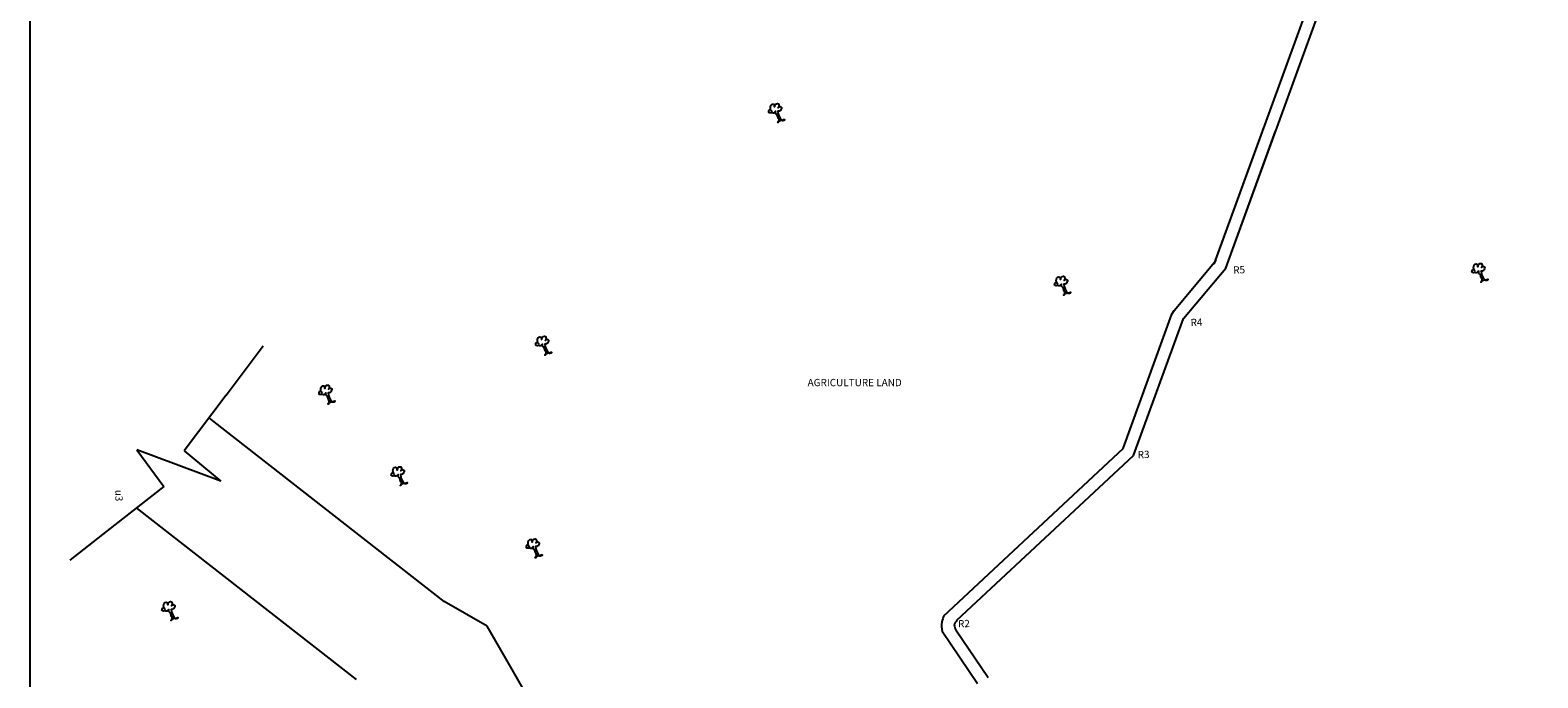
# Model space of a CAD drawing. Header units: millimetres. Extents: x 154457 to 290805, y -218692 to -102062.
# Tile 2 of 3: x 166582 to 167616, y -216797 to -216353. Entities that reach past the tile are written whole.
import ezdxf

# ---------------------------------------------------------------- set-up
doc = ezdxf.new("R2010")
doc.units = ezdxf.units.MM
doc.header["$LTSCALE"] = 10
doc.header["$MEASUREMENT"] = 0
doc.layers.add('text', color=7, linetype='Continuous')
doc.styles.get("Standard").update_dxf_attribs({"font": 'arial_0.ttf', "height": 5})

msp = doc.modelspace()

# ---------------------------------------------------------------- linework, layer by layer
at = {"color": 0, "start_tangent": (-0.3055762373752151, 0.9521676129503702), "end_tangent": (-0.3055762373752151, 0.9521676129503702)}
for points in [[(167095.0277129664, -216416.5426094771), (167096.5368864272, -216415.4696521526), (167099.6713217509, -216414.7156823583), (167097.7268107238, -216415.1506646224), (167096.6529748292, -216414.1357063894), (167094.8535783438, -216409.1769053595), (167094.8535783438, -216408.9294799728), (167095.4341536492, -216408.9294799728), (167096.9433271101, -216407.8275236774), (167097.3786646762, -216406.3195840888), (167096.856258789, -216405.797604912), (167095.6953565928, -216405.797604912), (167095.1729507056, -216406.4355799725), (167095.5792661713, -216405.7686070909), (167095.5792661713, -216404.7826466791), (167095.201972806, -216403.7676872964), (167093.8379138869, -216403.7676872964), (167092.8801684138, -216404.7536477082), (167092.5609212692, -216405.8846018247), (167092.5609212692, -216405.1016330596), (167092.0385153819, -216404.1446716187), (167090.9066352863, -216404.1446716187), (167089.8328014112, -216405.5656142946), (167089.8328014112, -216407.3055445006), (167090.2021556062, -216408.3294290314), (167090.6454323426, -216408.7264871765), (167090.2021556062, -216408.3294290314), (167089.6296426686, -216407.6245320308), (167088.9040800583, -216408.2045091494), (167088.9040800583, -216409.9734371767), (167090.7034765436, -216409.9734371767), (167092.5318991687, -216409.9734371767), (167093.257461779, -216408.9294799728), (167093.257461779, -216409.8284434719), (167094.4183639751, -216411.5103757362), (167095.2311504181, -216413.8804503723), (167095.666490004, -216415.2723940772), (167094.940925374, -216416.6063409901), (167095.0277129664, -216416.5426094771)], [(167577.0071952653, -216526.0800134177), (167578.5163687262, -216525.0070560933), (167581.6508040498, -216524.2530862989), (167579.7062930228, -216524.688068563), (167578.6324571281, -216523.67311033), (167576.8330606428, -216518.7143093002), (167576.8330606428, -216518.4668839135), (167577.4136359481, -216518.4668839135), (167578.922809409, -216517.3649276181), (167579.3581469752, -216515.8569880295), (167578.8357410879, -216515.3350088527), (167577.6748388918, -216515.3350088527), (167577.1524330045, -216515.9729839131), (167577.5587484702, -216515.3060110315), (167577.5587484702, -216514.3200506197), (167577.181455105, -216513.305091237), (167575.8173961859, -216513.305091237), (167574.8596507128, -216514.2910516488), (167574.5404035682, -216515.4220057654), (167574.5404035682, -216514.6390370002), (167574.0179976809, -216513.6820755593), (167572.8861175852, -216513.6820755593), (167571.8122837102, -216515.1030182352), (167571.8122837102, -216516.8429484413), (167572.1816379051, -216517.8668329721), (167572.6249146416, -216518.2638911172), (167572.1816379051, -216517.8668329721), (167571.6091249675, -216517.1619359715), (167570.8835623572, -216517.7419130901), (167570.8835623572, -216519.5108411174), (167572.6829588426, -216519.5108411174), (167574.5113814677, -216519.5108411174), (167575.236944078, -216518.4668839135), (167575.236944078, -216519.3658474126), (167576.3978462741, -216521.0477796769), (167577.2106327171, -216523.4178543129), (167577.6459723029, -216524.8097980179), (167576.920407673, -216526.1437449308), (167577.0071952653, -216526.0800134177)], [(167290.9916960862, -216534.9773659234), (167292.5008695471, -216533.9044085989), (167295.6353048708, -216533.1504388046), (167293.6907938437, -216533.5854210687), (167292.616957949, -216532.5704628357), (167290.8175614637, -216527.6116618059), (167290.8175614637, -216527.3642364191), (167291.3981367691, -216527.3642364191), (167292.9073102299, -216526.2622801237), (167293.3426477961, -216524.7543405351), (167292.8202419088, -216524.2323613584), (167291.6593397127, -216524.2323613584), (167291.1369338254, -216524.8703364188), (167291.5432492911, -216524.2033635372), (167291.5432492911, -216523.2174031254), (167291.1659559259, -216522.2024437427), (167289.8018970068, -216522.2024437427), (167288.8441515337, -216523.1884041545), (167288.5249043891, -216524.3193582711), (167288.5249043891, -216523.5363895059), (167288.0024985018, -216522.579428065), (167286.8706184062, -216522.579428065), (167285.7967845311, -216524.0003707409), (167285.7967845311, -216525.740300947), (167286.1661387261, -216526.7641854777), (167286.6094154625, -216527.1612436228), (167286.1661387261, -216526.7641854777), (167285.5936257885, -216526.0592884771), (167284.8680631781, -216526.6392655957), (167284.8680631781, -216528.408193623), (167286.6674596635, -216528.408193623), (167288.4958822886, -216528.408193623), (167289.2214448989, -216527.3642364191), (167289.2214448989, -216528.2631999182), (167290.382347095, -216529.9451321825), (167291.195133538, -216532.3152068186), (167291.6304731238, -216533.7071505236), (167290.9049084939, -216535.0410974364), (167290.9916960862, -216534.9773659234)], [(166935.3533552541, -216576.0669687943), (166936.8625287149, -216574.9940114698), (166939.9969640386, -216574.2400416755), (166938.0524530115, -216574.6750239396), (166936.9786171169, -216573.6600657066), (166935.1792206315, -216568.7012646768), (166935.1792206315, -216568.45383929), (166935.7597959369, -216568.45383929), (166937.2689693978, -216567.3518829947), (166937.7043069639, -216565.8439434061), (166937.1819010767, -216565.3219642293), (166936.0209988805, -216565.3219642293), (166935.4985929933, -216565.9599392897), (166935.904908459, -216565.2929664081), (166935.904908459, -216564.3070059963), (166935.5276150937, -216563.2920466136), (166934.1635561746, -216563.2920466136), (166933.2058107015, -216564.2780070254), (166932.8865635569, -216565.408961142), (166932.8865635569, -216564.6259923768), (166932.3641576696, -216563.6690309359), (166931.232277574, -216563.6690309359), (166930.158443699, -216565.0899736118), (166930.158443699, -216566.8299038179), (166930.5277978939, -216567.8537883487), (166930.9710746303, -216568.2508464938), (166930.5277978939, -216567.8537883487), (166929.9552849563, -216567.1488913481), (166929.229722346, -216567.7288684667), (166929.229722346, -216569.4977964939), (166931.0291188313, -216569.4977964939), (166932.8575414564, -216569.4977964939), (166933.5831040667, -216568.45383929), (166933.5831040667, -216569.3528027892), (166934.7440062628, -216571.0347350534), (166935.5567927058, -216573.4048096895), (166935.9921322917, -216574.7967533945), (166935.2665676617, -216576.1307003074), (166935.3533552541, -216576.0669687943)], [(166786.7741180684, -216609.5359935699), (166788.2832915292, -216608.4630362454), (166791.4177268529, -216607.7090664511), (166789.4732158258, -216608.1440487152), (166788.3993799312, -216607.1290904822), (166786.5999834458, -216602.1702894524), (166786.5999834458, -216601.9228640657), (166787.1805587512, -216601.9228640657), (166788.689732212, -216600.8209077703), (166789.1250697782, -216599.3129681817), (166788.602663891, -216598.7909890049), (166787.4417616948, -216598.7909890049), (166786.9193558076, -216599.4289640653), (166787.3256712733, -216598.7619911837), (166787.3256712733, -216597.7760307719), (166786.948377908, -216596.7610713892), (166785.5843189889, -216596.7610713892), (166784.6265735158, -216597.747031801), (166784.3073263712, -216598.8779859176), (166784.3073263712, -216598.0950171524), (166783.7849204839, -216597.1380557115), (166782.6530403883, -216597.1380557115), (166781.5792065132, -216598.5589983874), (166781.5792065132, -216600.2989285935), (166781.9485607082, -216601.3228131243), (166782.3918374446, -216601.7198712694), (166781.9485607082, -216601.3228131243), (166781.3760477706, -216600.6179161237), (166780.6504851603, -216601.1978932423), (166780.6504851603, -216602.9668212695), (166782.4498816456, -216602.9668212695), (166784.2783042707, -216602.9668212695), (166785.003866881, -216601.9228640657), (166785.003866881, -216602.8218275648), (166786.1647690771, -216604.503759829), (166786.9775555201, -216606.8738344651), (166787.412895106, -216608.2657781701), (166786.687330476, -216609.599725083), (166786.7741180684, -216609.5359935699)], [(166836.2955733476, -216665.4641963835), (166837.8047468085, -216664.3912390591), (166840.9391821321, -216663.6372692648), (166838.9946711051, -216664.0722515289), (166837.9208352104, -216663.0572932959), (166836.1214387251, -216658.098492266), (166836.1214387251, -216657.8510668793), (166836.7020140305, -216657.8510668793), (166838.2111874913, -216656.7491105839), (166838.6465250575, -216655.2411709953), (166838.1241191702, -216654.7191918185), (166836.9632169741, -216654.7191918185), (166836.4408110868, -216655.3571668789), (166836.8471265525, -216654.6901939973), (166836.8471265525, -216653.7042335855), (166836.4698331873, -216652.6892742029), (166835.1057742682, -216652.6892742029), (166834.1480287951, -216653.6752346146), (166833.8287816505, -216654.8061887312), (166833.8287816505, -216654.023219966), (166833.3063757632, -216653.0662585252), (166832.1744956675, -216653.0662585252), (166831.1006617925, -216654.487201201), (166831.1006617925, -216656.2271314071), (166831.4700159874, -216657.2510159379), (166831.9132927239, -216657.648074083), (166831.4700159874, -216657.2510159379), (166830.8975030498, -216656.5461189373), (166830.1719404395, -216657.1260960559), (166830.1719404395, -216658.8950240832), (166831.9713369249, -216658.8950240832), (166833.79975955, -216658.8950240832), (166834.5253221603, -216657.8510668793), (166834.5253221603, -216658.7500303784), (166835.6862243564, -216660.4319626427), (166836.4990107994, -216662.8020372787), (166836.9343503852, -216664.1939809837), (166836.2087857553, -216665.5279278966), (166836.2955733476, -216665.4641963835)], [(166928.8791990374, -216714.9391434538), (166930.3883724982, -216713.8661861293), (166933.5228078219, -216713.112216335), (166931.5782967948, -216713.5471985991), (166930.5044609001, -216712.5322403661), (166928.7050644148, -216707.5734393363), (166928.7050644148, -216707.3260139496), (166929.2856397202, -216707.3260139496), (166930.794813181, -216706.2240576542), (166931.2301507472, -216704.7161180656), (166930.7077448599, -216704.1941388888), (166929.5468426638, -216704.1941388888), (166929.0244367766, -216704.8321139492), (166929.4307522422, -216704.1651410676), (166929.4307522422, -216703.1791806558), (166929.053458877, -216702.1642212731), (166927.6893999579, -216702.1642212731), (166926.7316544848, -216703.1501816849), (166926.4124073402, -216704.2811358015), (166926.4124073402, -216703.4981670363), (166925.8900014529, -216702.5412055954), (166924.7581213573, -216702.5412055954), (166923.6842874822, -216703.9621482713), (166923.6842874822, -216705.7020784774), (166924.0536416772, -216706.7259630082), (166924.4969184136, -216707.1230211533), (166924.0536416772, -216706.7259630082), (166923.4811287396, -216706.0210660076), (166922.7555661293, -216706.6010431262), (166922.7555661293, -216708.3699711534), (166924.5549626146, -216708.3699711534), (166926.3833852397, -216708.3699711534), (166927.10894785, -216707.3260139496), (166927.10894785, -216708.2249774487), (166928.2698500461, -216709.9069097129), (166929.0826364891, -216712.276984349), (166929.5179760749, -216713.668928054), (166928.792411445, -216715.0028749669), (166928.8791990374, -216714.9391434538)], [(166679.118743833, -216757.9608347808), (166680.6279172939, -216756.8878774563), (166683.7623526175, -216756.133907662), (166681.8178415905, -216756.5688899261), (166680.7440056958, -216755.5539316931), (166678.9446092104, -216750.5951306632), (166678.9446092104, -216750.3477052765), (166679.5251845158, -216750.3477052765), (166681.0343579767, -216749.2457489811), (166681.4696955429, -216747.7378093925), (166680.9472896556, -216747.2158302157), (166679.7863874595, -216747.2158302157), (166679.2639815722, -216747.8538052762), (166679.6702970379, -216747.1868323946), (166679.6702970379, -216746.2008719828), (166679.2930036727, -216745.1859126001), (166677.9289447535, -216745.1859126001), (166676.9711992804, -216746.1718730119), (166676.6519521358, -216747.3028271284), (166676.6519521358, -216746.5198583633), (166676.1295462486, -216745.5628969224), (166674.9976661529, -216745.5628969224), (166673.9238322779, -216746.9838395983), (166673.9238322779, -216748.7237698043), (166674.2931864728, -216749.7476543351), (166674.7364632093, -216750.1447124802), (166674.2931864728, -216749.7476543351), (166673.7206735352, -216749.0427573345), (166672.9951109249, -216749.6227344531), (166672.9951109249, -216751.3916624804), (166674.7945074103, -216751.3916624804), (166676.6229300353, -216751.3916624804), (166677.3484926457, -216750.3477052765), (166677.3484926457, -216751.2466687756), (166678.5093948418, -216752.9286010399), (166679.3221812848, -216755.298675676), (166679.7575208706, -216756.6906193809), (166679.0319562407, -216758.0245662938), (166679.118743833, -216757.9608347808)]]:
    msp.add_spline(points, degree=3, dxfattribs=at)
at = {"layer": 'text', "color": 1}
for p, q in [((167393.9400018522, -216513.597496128), (167496.5460448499, -216231.6897098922)), ((167401.8334198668, -216516.4704653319), (167504.4394628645, -216234.5626790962)), ((167393.9400018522, -216513.597496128), (167428.1420161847, -216419.6282340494)), ((167401.8334198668, -216516.4704653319), (167436.0354341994, -216422.5012032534)), ((167366.4732041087, -216545.5430493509), (167395.3986465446, -216511.0710494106)), ((167372.9079774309, -216550.9424652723), (167401.8334198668, -216516.4704653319)), ((167365.0145594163, -216548.0694960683), (167366.4732041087, -216545.5430493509)), ((167331.502283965, -216640.1437161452), (167365.0145594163, -216548.0694960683)), ((167338.7059630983, -216644.9117273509), (167372.9079774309, -216550.9424652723)), ((166716.7391803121, -216603.485854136), (166742.1537619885, -216569.7572324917)), ((166716.7391803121, -216603.485854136), (166688.0074832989, -216641.6167409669)), ((166708.4869793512, -216621.7944417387), (166704.9977400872, -216619.0683492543)), ((166866.0891300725, -216744.9267368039), (166708.4869793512, -216621.7944417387)), ((166712.9520961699, -216662.520232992), (166655.5214769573, -216641.0360884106)), ((166655.5214769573, -216641.0360884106), (166674.0849125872, -216666.0041483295)), ((166688.0074832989, -216641.6167409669), (166712.9520961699, -216662.520232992)), ((167208.6470475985, -216754.7080774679), (167331.502283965, -216640.1437161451)), ((167217.6318265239, -216757.8151862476), (167338.7059630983, -216644.9117273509)), ((166674.0849125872, -216666.0041483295), (166635.1550368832, -216696.5572112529)), ((166806.0051692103, -216798.4883039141), (166655.3015700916, -216680.7457480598)), ((166635.1550368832, -216696.5572112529), (166609.4715164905, -216716.7142294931)), ((166895.5460553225, -216761.9182999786), (166866.0891300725, -216744.9267368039)), ((166911.7293052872, -216789.948511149), (166895.5460553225, -216761.9182999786)), ((167231.5966712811, -216801.4040398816), (167207.4119182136, -216765.5486689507)), ((167238.9387355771, -216797.2674479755), (167216.8258943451, -216764.483812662)), ((166969.2293052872, -216889.5414325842), (166911.7293052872, -216789.948511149))]:
    msp.add_line(p, q, dxfattribs=at)
msp.add_lwpolyline([(168135.6459159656, -218691.9342866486), (166582.3527180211, -218691.9342866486), (166582.3527180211, -215213.8072791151), (168135.6459159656, -215213.8072791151)], close=True, dxfattribs=at)
for points in [[(167208.6470475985, -216754.7080774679), (167207.3083556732, -216759.0315551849), (167207.4119182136, -216765.5486689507)], [(167217.6318265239, -216757.8151862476), (167215.7964173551, -216761.0495394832), (167216.8258943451, -216764.483812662)]]:
    msp.add_spline(points, degree=3, dxfattribs=at)

# ---------------------------------------------------------------- texts
at = {"layer": 'text', "color": 1, "char_height": 5, "attachment_point": 1}
for s, insert, rotation in [('R5', (167406.895009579, -216515.2625512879), 2.3989427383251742), ('R4', (167377.6552476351, -216551.2397949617), 2.3989427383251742), ('R3', (167341.4010663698, -216641.8610461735), 2.3989427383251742), ('u3', (166645.7821590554, -216668.3618047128), 270), ('R2', (167218.2542649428, -216757.7952767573), 2.3989427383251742)]:
    msp.add_mtext_dynamic_manual_height_columns(s, width=2.027985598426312, gutter_width=25, heights=[0], dxfattribs=dict(at, insert=insert, rotation=rotation))
at = {"layer": 'text', "insert": (167115.2688811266, -216592.3561850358), "char_height": 5, "attachment_point": 1}
msp.add_mtext_dynamic_manual_height_columns('AGRICULTURE LAND ', width=89.75622067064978, gutter_width=25, heights=[0], dxfattribs=at)

doc.saveas('drawing.dxf')
